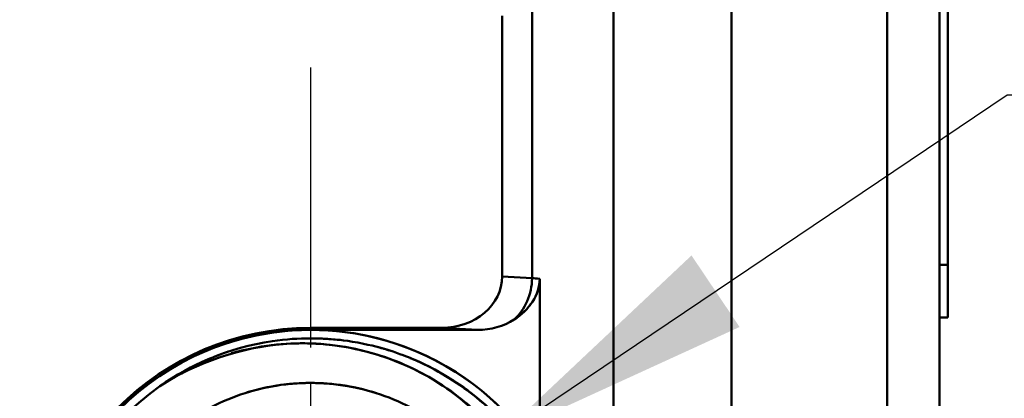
# Model space of a CAD drawing. Header units: millimetres. Extents: x -201 to 158, y 22 to 322.
# Tile 13 of 40: x -142.09 to -132.7, y 235.94 to 239.55. Entities that reach past the tile are written whole.
import ezdxf

# ---------------------------------------------------------------- set-up
doc = ezdxf.new("R2010")
doc.units = ezdxf.units.MM
doc.linetypes.add('CHAIN', pattern=[0.3543, 0.2362, -0.0295, 0.0591, -0.0295])
for name, color, linetype, lineweight in [('Bemaßungen(DIN)', 179, 'Continuous', 25), ('Mittelpunktmarkierung(DIN)', 179, 'Continuous', 25), ('Sichtbare Kanten(DIN)', 179, 'Continuous', 50), ('Symbole(DIN)', 179, 'Continuous', 25)]:
    doc.layers.add(name, color=color, linetype=linetype, lineweight=lineweight)
doc.styles.add('STANDARD-BSI~0', font='arial.ttf')
doc.dimstyles.new('Katalogzeichnungen', dxfattribs={"dimtxt": 3.5, "dimasz": 2.5, "dimexe": 2, "dimexo": 0, "dimgap": 0.8, "dimtad": 1, "dimrnd": 1e-08, "dimdsep": 46, "dimtxsty": 'STANDARD-BSI~0', "dimcen": 0.09, "dimdle": 10, "dimclrd": 250, "dimclre": 250, "dimclrt": 250, "dimazin": 2, "dimtfac": 1, "dimtmove": 0, "dimatfit": 3, "dimfxl": 1, "dimtolj": 1, "dimtzin": 0, "dimlwd": 25, "dimlwe": 25, "dimarcsym": 0})
doc.dimstyles.new('STANDARD-DIN$7', dxfattribs={"dimtxt": 3.5, "dimasz": 2.5, "dimexe": 3.175, "dimexo": 0, "dimgap": 0.8, "dimtad": 1, "dimrnd": 1e-08, "dimtxsty": 'STANDARD-BSI~0', "dimcen": 0.09, "dimdle": 10, "dimclrd": 179, "dimclre": 250, "dimclrt": 250, "dimazin": 2, "dimtfac": 1, "dimtmove": 0, "dimatfit": 3, "dimfxl": 1, "dimtolj": 1, "dimtzin": 0, "dimlwd": 25, "dimlwe": 25, "dimarcsym": 0})

# ---------------------------------------------------------------- blocks, each defined once
blk = doc.blocks.new('*D7')
at = {"layer": 'Bemaßungen(DIN)', "color": 250, "linetype": 'Continuous', "lineweight": 25}
for p, q in [((-115.8072, 236.5099), (-115.8072, 239.0099)), ((-144.8155, 234.0099), (-113.8072, 234.0099)), ((-115.8072, 234.0099), (-115.8072, 229.5099)), ((-137.1727, 229.5099), (-113.8072, 229.5099)), ((-115.8072, 227.0099), (-115.8072, 216.3707))]:
    blk.add_line(p, q, dxfattribs=at)
at = {"layer": 'Bemaßungen(DIN)', "color": 250, "linetype": 'Continuous'}
for points in [[(-116.2239, 236.5099), (-115.3905, 236.5099), (-115.8072, 234.0099)], [(-116.2239, 227.0099), (-115.3905, 227.0099), (-115.8072, 229.5099)]]:
    blk.add_solid(points, dxfattribs=at)
at = {"layer": 'Defpoints', "color": 0, "linetype": 'Continuous'}
for p in [(-144.8155, 234.0099), (-137.1727, 229.5099), (-115.8072, 229.5099)]:
    blk.add_point(p, dxfattribs=at)
at = {"layer": 'Bemaßungen(DIN)', "color": 250, "linetype": 'Continuous', "lineweight": 25, "insert": (-120.1669, 217.1707), "char_height": 3.5, "attachment_point": 1, "rotation": 90, "style": 'STANDARD-BSI~0'}
blk.add_mtext('\\A1;4.5', dxfattribs=at)

msp = doc.modelspace()

# ---------------------------------------------------------------- linework, layer by layer
at = {"layer": 'Mittelpunktmarkierung(DIN)', "linetype": 'CHAIN', "ltscale": 11.291531}
msp.add_line((-139.3155, 239.0907), (-139.3155, 228.9292), dxfattribs=at)
at = {"layer": 'Sichtbare Kanten(DIN)'}
for p, q in [((-135.3016, 230.01), (-135.3016, 292.5099)), ((-135.3016, 292.5099), (-135.3016, 230.01)), ((-133.8155, 292.5099), (-133.8155, 231.5099)), ((-133.8155, 292.5099), (-133.8155, 231.5099)), ((-133.3155, 231.5099), (-133.3155, 292.5099)), ((-133.2355, 237.2099), (-133.2355, 291.8599)), ((-133.2355, 291.8599), (-133.2355, 237.2099)), ((-133.2355, 291.8599), (-133.2355, 237.2099)), ((-136.4275, 241.792), (-136.4275, 229.5099)), ((-136.4275, 229.5099), (-136.4275, 241.792)), ((-137.2026, 237.085), (-137.2026, 241.2541)), ((-137.2026, 241.2541), (-137.2026, 237.085)), ((-137.488, 239.5857), (-137.488, 237.101)), ((-137.488, 239.5857), (-137.488, 237.101)), ((-137.488, 237.101), (-137.488, 239.5857)), ((-133.3155, 237.2099), (-133.2355, 237.2099)), ((-133.2355, 237.2099), (-133.3155, 237.2099)), ((-133.2355, 237.2099), (-133.3155, 237.2099)), ((-133.2355, 236.7099), (-133.2355, 237.2099)), ((-133.2355, 237.2099), (-133.2355, 236.7099)), ((-133.2355, 236.7099), (-133.2355, 237.2099)), ((-133.2355, 237.2099), (-133.2355, 236.7099)), ((-137.2026, 237.085), (-137.488, 237.101)), ((-137.2026, 237.085), (-137.488, 237.101)), ((-137.13, 235.3826), (-137.13, 237.079)), ((-137.13, 237.079), (-137.13, 235.3826)), ((-133.3155, 236.7099), (-133.2355, 236.7099)), ((-133.3155, 236.7099), (-133.2355, 236.7099)), ((-133.3155, 236.7099), (-133.2355, 236.7099)), ((-138.0667, 236.6099), (-139.3155, 236.6099)), ((-138.0667, 236.6099), (-139.3155, 236.6099)), ((-139.3155, 236.6099), (-139.3155, 236.5907)), ((-139.3155, 236.5907), (-139.3155, 236.6099)), ((-139.3155, 236.6099), (-138.0667, 236.6099)), ((-139.3155, 236.5907), (-137.723, 236.5907)), ((-137.723, 236.5907), (-139.3155, 236.5907)), ((-138.0667, 236.6099), (-137.723, 236.5907)), ((-138.0667, 236.6099), (-137.723, 236.5907))]:
    msp.add_line(p, q, dxfattribs=at)
for radius, start, end in [(2.6, 90, 270), (2.6, 90, 270), (2.6, 90, 270), (2.5808, 32.1324, 327.8676), (2.5808, 32.1324, 327.8676), (2.5808, 90, 270), (2.5808, 32.1324, 90), (2.5, 125.15677, 206.83313), (2.5, 125.15677, 206.83313), (2.5, 125.15677, 206.83313), (2.5, 125.15677, 206.83313)]:
    msp.add_arc((-139.3155, 234.0099), radius, start, end, dxfattribs=at)
for centre, major_axis, ratio, start_param, end_param in [((-138.0776, 237.1102), (-0.5889, 0.0329), 0.847676, 1.636628, 3.18893), ((-138.0776, 237.1102), (-0.5889, 0.0329), 0.847676, 1.636628, 3.18893), ((-138.0776, 237.1102), (-0.5889, 0.0329), 0.847676, 1.636628, 3.18893), ((-137.6266, 237.085), (-0.0279, -0.4992), 0.847676, 0.704026, 1.618133), ((-137.6266, 237.085), (0.0279, 0.4992), 0.847676, 3.845619, 4.759726), ((-136.715, 237.1049), (-0.575, 0), 0.065287, 0.558505, 0.764412), ((-136.715, 237.1049), (-0.575, 0), 0.065287, 0.558505, 0.764412), ((-137.7339, 237.091), (-0.5889, 0.0329), 0.847676, 1.636628, 2.274823), ((-137.7339, 237.091), (-0.5889, 0.0329), 0.847676, 1.636628, 2.274823)]:
    msp.add_ellipse(centre, major_axis=major_axis, ratio=ratio, start_param=start_param, end_param=end_param, dxfattribs=at)
for points, knots in [([(-137.374, 236.6892), (-137.3632, 236.6961), (-137.3278, 236.7171), (-137.2796, 236.7632), (-137.2429, 236.7983), (-137.2189, 236.83), (-137.2026, 236.8542), (-137.1773, 236.892), (-137.1604, 236.9284), (-137.1494, 236.9613), (-137.1362, 237.001), (-137.13, 237.0408), (-137.13, 237.079)], [0, 0, 0, 0, 0.25, 0.25, 0.25, 0.5, 0.5, 0.5, 0.75, 0.75, 0.75, 1, 1, 1, 1]), ([(-137.374, 236.6892), (-137.3031, 236.7344), (-137.246, 236.7895), (-137.2001, 236.858), (-137.1542, 236.9265), (-137.13, 237.0014), (-137.13, 237.079)], [0, 0, 0, 0, 0.5, 0.5, 0.5, 1, 1, 1, 1]), ([(-137.0332, 235.0304), (-137.0761, 235.1262), (-137.1265, 235.2227), (-137.1853, 235.3184), (-137.3662, 235.6131), (-137.5145, 235.7443), (-137.5446, 235.7746), (-137.5801, 235.8102), (-137.7123, 235.958), (-138.0011, 236.1365), (-138.1784, 236.2461), (-138.3577, 236.3263), (-138.5296, 236.3832), (-138.6052, 236.4082), (-138.6984, 236.4353), (-138.8101, 236.4583), (-138.9672, 236.4908), (-139.0646, 236.4976), (-139.0987, 236.5005), (-139.1663, 236.5064), (-139.2387, 236.51), (-139.3155, 236.5101), (-139.4279, 236.5101), (-139.55, 236.5024), (-139.6804, 236.4832), (-140.0989, 236.4214), (-140.4654, 236.2579), (-140.755, 236.0539)], [0.97698426, 0.97698426, 0.97698426, 0.97698426, 0.9786377, 0.9786377, 0.9786377, 0.98168945, 0.98168945, 0.98168945, 0.98474121, 0.98474121, 0.98474121, 0.98779297, 0.98779297, 0.98779297, 0.98931885, 0.98931885, 0.98931885, 0.99084473, 0.99084473, 0.99084473, 0.99208376, 0.99208376, 0.99208376, 0.99389648, 0.99389648, 0.99389648, 1, 1, 1, 1]), ([(-137.0332, 235.0304), (-137.0761, 235.1262), (-137.1265, 235.2227), (-137.1853, 235.3184), (-137.3662, 235.6131), (-137.5145, 235.7443), (-137.5446, 235.7746), (-137.5801, 235.8102), (-137.7123, 235.958), (-138.0011, 236.1365), (-138.1784, 236.2461), (-138.3577, 236.3263), (-138.5296, 236.3832), (-138.6052, 236.4082), (-138.6984, 236.4353), (-138.8101, 236.4583), (-138.9672, 236.4908), (-139.0646, 236.4976), (-139.0987, 236.5005), (-139.1663, 236.5064), (-139.2387, 236.51), (-139.3155, 236.5101), (-139.4279, 236.5101), (-139.55, 236.5024), (-139.6804, 236.4832), (-140.0989, 236.4214), (-140.4654, 236.2579), (-140.755, 236.0539)], [0.97698426, 0.97698426, 0.97698426, 0.97698426, 0.9786377, 0.9786377, 0.9786377, 0.98168945, 0.98168945, 0.98168945, 0.98474121, 0.98474121, 0.98474121, 0.98779297, 0.98779297, 0.98779297, 0.98931885, 0.98931885, 0.98931885, 0.99084473, 0.99084473, 0.99084473, 0.99208376, 0.99208376, 0.99208376, 0.99389648, 0.99389648, 0.99389648, 1, 1, 1, 1]), ([(-138.2348, 236.167), (-138.4175, 236.2664), (-138.6195, 236.3508), (-138.887, 236.4083), (-139.16, 236.467), (-139.3851, 236.4701), (-139.5786, 236.4554), (-139.9656, 236.4261), (-140.4039, 236.284), (-140.755, 236.0539)], [0.5025474, 0.5025474, 0.5025474, 0.5025474, 0.625, 0.625, 0.625, 0.75, 0.75, 0.75, 1, 1, 1, 1]), ([(-138.2348, 236.167), (-138.4175, 236.2664), (-138.6195, 236.3508), (-138.887, 236.4083), (-139.16, 236.467), (-139.3851, 236.4701), (-139.5786, 236.4554), (-139.9656, 236.4261), (-140.4039, 236.284), (-140.755, 236.0539)], [0.5025474, 0.5025474, 0.5025474, 0.5025474, 0.625, 0.625, 0.625, 0.75, 0.75, 0.75, 1, 1, 1, 1]), ([(-140.0699, 236.3679), (-139.8128, 236.4414), (-139.5594, 236.4692), (-139.3274, 236.4615), (-139.3242, 236.4614), (-139.3202, 236.4612), (-139.3155, 236.4611), (-139.2686, 236.4594), (-139.1459, 236.4575), (-138.953, 236.4216), (-138.772, 236.3879), (-138.6529, 236.3467), (-138.5898, 236.3245), (-138.394, 236.2556), (-138.1628, 236.147), (-137.9283, 235.9695), (-137.8166, 235.8848), (-137.7161, 235.7936), (-137.6271, 235.6983), (-137.5452, 235.6107), (-137.473, 235.5196), (-137.4093, 235.4274), (-137.2306, 235.1683), (-137.139, 234.9302), (-137.0857, 234.7496), (-137.0857, 234.7496), (-137.0857, 234.7496), (-137.0857, 234.7496)], [0.0589441, 0.0589441, 0.0589441, 0.0589441, 0.125, 0.125, 0.125, 0.1278556, 0.1278556, 0.1278556, 0.15625, 0.15625, 0.15625, 0.1875, 0.1875, 0.1875, 0.25, 0.25, 0.25, 0.2825625, 0.2825625, 0.2825625, 0.3125, 0.3125, 0.3125, 0.375, 0.375, 0.375, 0.3750001, 0.3750001, 0.3750001, 0.3750001]), ([(-140.0699, 236.3679), (-139.8128, 236.4414), (-139.5594, 236.4692), (-139.3274, 236.4615), (-139.3242, 236.4614), (-139.3202, 236.4612), (-139.3155, 236.4611), (-139.2686, 236.4594), (-139.1459, 236.4575), (-138.953, 236.4216), (-138.772, 236.3879), (-138.6529, 236.3467), (-138.5898, 236.3245), (-138.394, 236.2556), (-138.1628, 236.147), (-137.9283, 235.9695), (-137.8166, 235.8848), (-137.7161, 235.7936), (-137.6271, 235.6983), (-137.5452, 235.6107), (-137.473, 235.5196), (-137.4093, 235.4274), (-137.2306, 235.1683), (-137.139, 234.9302), (-137.0857, 234.7496), (-137.0857, 234.7496), (-137.0857, 234.7496), (-137.0857, 234.7496)], [0.0589441, 0.0589441, 0.0589441, 0.0589441, 0.125, 0.125, 0.125, 0.1278556, 0.1278556, 0.1278556, 0.15625, 0.15625, 0.15625, 0.1875, 0.1875, 0.1875, 0.25, 0.25, 0.25, 0.2825625, 0.2825625, 0.2825625, 0.3125, 0.3125, 0.3125, 0.375, 0.375, 0.375, 0.3750001, 0.3750001, 0.3750001, 0.3750001]), ([(-140.1012, 236.3834), (-140.163, 236.3629), (-140.2187, 236.3417), (-140.2683, 236.3213), (-140.3379, 236.2926), (-140.414, 236.2576), (-140.4949, 236.2143)], [0.749565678, 0.749565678, 0.749565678, 0.749565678, 0.75062779, 0.75062779, 0.75062779, 0.752044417, 0.752044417, 0.752044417, 0.752044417]), ([(-140.1012, 236.3834), (-140.163, 236.3629), (-140.2187, 236.3417), (-140.2683, 236.3213), (-140.3379, 236.2926), (-140.414, 236.2576), (-140.4949, 236.2143)], [0.749565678, 0.749565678, 0.749565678, 0.749565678, 0.75062779, 0.75062779, 0.75062779, 0.752044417, 0.752044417, 0.752044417, 0.752044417]), ([(-138.5671, 236.3953), (-138.5895, 236.4023), (-138.612, 236.409), (-138.6345, 236.4154), (-138.6428, 236.4178), (-138.6547, 236.4212), (-138.6703, 236.4255)], [0.7415327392, 0.7415327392, 0.7415327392, 0.7415327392, 0.7419084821, 0.7419084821, 0.7419084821, 0.7423036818, 0.7423036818, 0.7423036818, 0.7423036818]), ([(-138.5671, 236.3953), (-138.5895, 236.4023), (-138.612, 236.409), (-138.6345, 236.4154), (-138.6428, 236.4178), (-138.6547, 236.4212), (-138.6703, 236.4255)], [0.7415327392, 0.7415327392, 0.7415327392, 0.7415327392, 0.7419084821, 0.7419084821, 0.7419084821, 0.7423036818, 0.7423036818, 0.7423036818, 0.7423036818]), ([(-137.6782, 235.8996), (-137.7447, 235.9573), (-137.8257, 236.021), (-137.9239, 236.0869), (-138.1095, 236.2112), (-138.2868, 236.2944), (-138.4411, 236.352), (-138.4435, 236.3529), (-138.446, 236.3539), (-138.4486, 236.3549)], [0.818652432, 0.818652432, 0.818652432, 0.818652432, 0.819946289, 0.819946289, 0.819946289, 0.822998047, 0.822998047, 0.822998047, 0.823096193, 0.823096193, 0.823096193, 0.823096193]), ([(-137.6152, 235.8438), (-137.6981, 235.9218), (-137.8286, 236.0327), (-138.0242, 236.1506), (-138.1347, 236.2173), (-138.249, 236.2745), (-138.3654, 236.3223)], [0.736362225, 0.736362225, 0.736362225, 0.736362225, 0.738420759, 0.738420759, 0.738420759, 0.740399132, 0.740399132, 0.740399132, 0.740399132]), ([(-137.6152, 235.8438), (-137.6981, 235.9218), (-137.8286, 236.0327), (-138.0242, 236.1506), (-138.1347, 236.2173), (-138.249, 236.2745), (-138.3654, 236.3223)], [0.736362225, 0.736362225, 0.736362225, 0.736362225, 0.738420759, 0.738420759, 0.738420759, 0.740399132, 0.740399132, 0.740399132, 0.740399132]), ([(-137.0332, 235.0304), (-137.0706, 235.114), (-137.1131, 235.1967), (-137.1609, 235.2779), (-137.1792, 235.309), (-137.2275, 235.3939), (-137.3228, 235.5197), (-137.3967, 235.6172), (-137.4624, 235.6897), (-137.5131, 235.7425), (-137.5226, 235.7523), (-137.5341, 235.7641), (-137.5477, 235.7777), (-137.6188, 235.849), (-137.7474, 235.9737), (-137.9617, 236.1117), (-138.0273, 236.1539), (-138.1051, 236.2002), (-138.1954, 236.2459)], [0.894807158, 0.894807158, 0.894807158, 0.894807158, 0.896240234, 0.896240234, 0.896240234, 0.897766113, 0.897766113, 0.897766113, 0.899291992, 0.899291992, 0.899291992, 0.89978232, 0.89978232, 0.89978232, 0.90234375, 0.90234375, 0.90234375, 0.904155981, 0.904155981, 0.904155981, 0.904155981]), ([(-141.3849, 234.1601), (-141.386, 234.1451), (-141.3869, 234.1302), (-141.3877, 234.1152), (-141.3895, 234.0801), (-141.3904, 234.045), (-141.3904, 234.0099), (-141.3905, 233.928), (-141.3856, 233.8461), (-141.376, 233.7652), (-141.3623, 233.6497), (-141.3385, 233.5346), (-141.3053, 233.4223), (-141.2722, 233.31), (-141.2296, 233.2004), (-141.1783, 233.096), (-141.0785, 232.8925), (-140.9431, 232.7031), (-140.7827, 232.5427), (-140.7784, 232.5384), (-140.7741, 232.5341), (-140.7698, 232.5298), (-140.6038, 232.3668), (-140.4075, 232.2302), (-140.1969, 232.1314), (-139.9862, 232.0326), (-139.7554, 231.9688), (-139.5239, 231.9454), (-139.4549, 231.9385), (-139.3852, 231.9349), (-139.3155, 231.935), (-139.2682, 231.935), (-139.2209, 231.9367), (-139.1737, 231.9399), (-139.0569, 231.9479), (-138.9407, 231.9658), (-138.8277, 231.9931), (-138.6016, 232.0478), (-138.3817, 232.1423), (-138.1865, 232.269), (-138.0889, 232.3323), (-137.996, 232.4044), (-137.9098, 232.4837), (-137.8889, 232.503), (-137.8684, 232.5227), (-137.8483, 232.5427), (-137.7855, 232.6054), (-137.7269, 232.6721), (-137.6731, 232.7418), (-137.602, 232.8339), (-137.5384, 232.9327), (-137.4834, 233.0361), (-137.4284, 233.1396), (-137.3821, 233.2476), (-137.3455, 233.3581), (-137.309, 233.4685), (-137.2817, 233.5829), (-137.2641, 233.6988), (-137.2485, 233.8019), (-137.2405, 233.9062), (-137.2405, 234.0099), (-137.2405, 234.0227), (-137.2406, 234.0355), (-137.2408, 234.0483), (-137.2451, 234.2809), (-137.2897, 234.5159), (-137.3708, 234.7339), (-137.4114, 234.8429), (-137.4617, 234.9492), (-137.5205, 235.0506), (-137.5793, 235.152), (-137.6466, 235.2485), (-137.7211, 235.3379), (-137.7612, 235.3861), (-137.8036, 235.4326), (-137.8482, 235.4772), (-137.8864, 235.5153), (-137.9261, 235.5519), (-137.9672, 235.587), (-138.0562, 235.6631), (-138.1516, 235.7318), (-138.2515, 235.7914), (-138.4512, 235.9107), (-138.6744, 235.9971), (-138.9025, 236.0434), (-139.0165, 236.0666), (-139.1333, 236.0801), (-139.2504, 236.0838), (-139.2721, 236.0845), (-139.2938, 236.0849), (-139.3155, 236.0849), (-139.4109, 236.0849), (-139.5062, 236.0783), (-139.6001, 236.0653), (-139.7153, 236.0494), (-139.8299, 236.0234), (-139.9416, 235.9881), (-140.0532, 235.9527), (-140.162, 235.908), (-140.2656, 235.8547), (-140.3641, 235.8039), (-140.4591, 235.7449), (-140.5484, 235.6789)], [0.9223399, 0.9223399, 0.9223399, 0.9223399, 0.92264939, 0.92264939, 0.92264939, 0.92337496, 0.92337496, 0.92337496, 0.92507019, 0.92507019, 0.92507019, 0.92749081, 0.92749081, 0.92749081, 0.92991142, 0.92991142, 0.92991142, 0.93462759, 0.93462759, 0.93462759, 0.93475423, 0.93475423, 0.93475423, 0.93959544, 0.93959544, 0.93959544, 0.94443839, 0.94443839, 0.94443839, 0.94588145, 0.94588145, 0.94588145, 0.94685895, 0.94685895, 0.94685895, 0.94927951, 0.94927951, 0.94927951, 0.9541217, 0.9541217, 0.9541217, 0.95654261, 0.95654261, 0.95654261, 0.95712984, 0.95712984, 0.95712984, 0.95896352, 0.95896352, 0.95896352, 0.96138427, 0.96138427, 0.96138427, 0.96380502, 0.96380502, 0.96380502, 0.96622623, 0.96622623, 0.96622623, 0.96838147, 0.96838147, 0.96838147, 0.96864743, 0.96864743, 0.96864743, 0.97348841, 0.97348841, 0.97348841, 0.97591, 0.97591, 0.97591, 0.97833159, 0.97833159, 0.97833159, 0.97963622, 0.97963622, 0.97963622, 0.98075225, 0.98075225, 0.98075225, 0.98317291, 0.98317291, 0.98317291, 0.98801521, 0.98801521, 0.98801521, 0.99043595, 0.99043595, 0.99043595, 0.99088449, 0.99088449, 0.99088449, 0.99285669, 0.99285669, 0.99285669, 0.99527737, 0.99527737, 0.99527737, 0.99769804, 0.99769804, 0.99769804, 1, 1, 1, 1]), ([(-139.9189, 235.9951), (-139.9111, 235.9975), (-139.9032, 235.9998), (-139.8953, 236.0021), (-139.7828, 236.0349), (-139.6675, 236.0582), (-139.5519, 236.0714), (-139.5036, 236.077), (-139.4551, 236.0808), (-139.4063, 236.0829)], [0.109041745, 0.109041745, 0.109041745, 0.109041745, 0.109211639, 0.109211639, 0.109211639, 0.111633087, 0.111633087, 0.111633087, 0.112643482, 0.112643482, 0.112643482, 0.112643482]), ([(-139.9189, 235.9951), (-139.9111, 235.9975), (-139.9032, 235.9998), (-139.8953, 236.0021), (-139.7828, 236.0349), (-139.6675, 236.0582), (-139.5519, 236.0714), (-139.5036, 236.077), (-139.4551, 236.0808), (-139.4063, 236.0829)], [0.109041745, 0.109041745, 0.109041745, 0.109041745, 0.109211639, 0.109211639, 0.109211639, 0.111633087, 0.111633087, 0.111633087, 0.112643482, 0.112643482, 0.112643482, 0.112643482]), ([(-139.7091, 236.0472), (-139.6365, 236.0612), (-139.5629, 236.0713), (-139.489, 236.0776), (-139.4472, 236.0811), (-139.4053, 236.0833), (-139.3634, 236.0843)], [0.020524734, 0.020524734, 0.020524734, 0.020524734, 0.022057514, 0.022057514, 0.022057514, 0.022923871, 0.022923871, 0.022923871, 0.022923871]), ([(-139.7091, 236.0472), (-139.6365, 236.0612), (-139.5629, 236.0713), (-139.489, 236.0776), (-139.4472, 236.0811), (-139.4053, 236.0833), (-139.3634, 236.0843)], [0.020524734, 0.020524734, 0.020524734, 0.020524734, 0.022057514, 0.022057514, 0.022057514, 0.022923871, 0.022923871, 0.022923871, 0.022923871]), ([(-139.1748, 236.0801), (-139.1886, 236.081), (-139.2024, 236.0818), (-139.2162, 236.0825), (-139.2493, 236.0841), (-139.2824, 236.0849), (-139.3155, 236.0849), (-139.3309, 236.0849), (-139.3463, 236.0847), (-139.3617, 236.0844)], [0.53985411, 0.53985411, 0.53985411, 0.53985411, 0.540140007, 0.540140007, 0.540140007, 0.540824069, 0.540824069, 0.540824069, 0.541142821, 0.541142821, 0.541142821, 0.541142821]), ([(-139.2427, 236.0836), (-139.2291, 236.0831), (-139.2155, 236.0825), (-139.2018, 236.0817), (-139.1436, 236.0785), (-139.0855, 236.0729), (-139.0279, 236.0648)], [0.113771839, 0.113771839, 0.113771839, 0.113771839, 0.11405366, 0.11405366, 0.11405366, 0.115258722, 0.115258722, 0.115258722, 0.115258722]), ([(-139.2427, 236.0836), (-139.2291, 236.0831), (-139.2155, 236.0825), (-139.2018, 236.0817), (-139.1436, 236.0785), (-139.0855, 236.0729), (-139.0279, 236.0648)], [0.113771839, 0.113771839, 0.113771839, 0.113771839, 0.11405366, 0.11405366, 0.11405366, 0.115258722, 0.115258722, 0.115258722, 0.115258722]), ([(-139.906, 235.999), (-139.907, 235.9987), (-139.9079, 235.9984), (-139.9089, 235.9981), (-139.914, 235.9966), (-139.9191, 235.995), (-139.9243, 235.9934)], [0.5449607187, 0.5449607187, 0.5449607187, 0.5449607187, 0.5449814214, 0.5449814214, 0.5449814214, 0.5450921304, 0.5450921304, 0.5450921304, 0.5450921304])]:
    msp.add_open_spline(points, degree=3, knots=knots, dxfattribs=at)
for points in [[(-139.1208, 236.5024), (-139.1677, 236.5061), (-139.2153, 236.5085), (-139.2636, 236.5095)], [(-140.755, 236.0539), (-140.6179, 236.1437), (-140.4773, 236.2169), (-140.336, 236.2752)], [(-140.755, 236.0539), (-140.6179, 236.1437), (-140.4773, 236.2169), (-140.336, 236.2752)], [(-137.3489, 235.335), (-137.5361, 235.6328), (-137.8067, 235.9029), (-138.1099, 236.0938)], [(-137.3489, 235.335), (-137.5361, 235.6328), (-137.8067, 235.9029), (-138.1099, 236.0938)], [(-139.6701, 236.0542), (-139.6915, 236.0505), (-139.7128, 236.0465), (-139.7341, 236.0421)], [(-138.8999, 236.0427), (-138.9577, 236.0545), (-139.016, 236.0638), (-139.0745, 236.0707)], [(-139.0129, 236.0627), (-138.9026, 236.0463), (-138.7932, 236.021), (-138.6867, 235.9872)], [(-139.0129, 236.0627), (-138.9026, 236.0463), (-138.7932, 236.021), (-138.6867, 235.9872)], [(-138.8681, 236.0359), (-138.8733, 236.0371), (-138.8785, 236.0382), (-138.8837, 236.0393)]]:
    msp.add_open_spline(points, degree=3, dxfattribs=at)

# ---------------------------------------------------------------- dimensions: what is measured, and where the dimension line sits
at = {"layer": 'Bemaßungen(DIN)', "color": 250, "linetype": 'Continuous', "lineweight": 25}
dim = msp.add_linear_dim(base=(-115.8072, 229.5099), p1=(-144.8155, 234.0099), p2=(-137.1727, 229.5099), angle=270, dimstyle='Katalogzeichnungen', override={"dimdec": 2, "dimtp": 0, "dimtm": 0, "dimtdec": 2, "dimtofl": 1, "dimatfit": 1}, dxfattribs=at)
dim.commit()
dim.dimension.update_dxf_attribs({"geometry": '*D7', "text_midpoint": (-115.8072, 220.4403), "dimtype": 160})

# ---------------------------------------------------------------- leaders
at = {"layer": 'Symbole(DIN)', "color": 179, "linetype": 'Continuous', "lineweight": 25, "annotation_type": 0, "has_hookline": 1, "hookline_direction": 0, "text_width": 6.2336}
msp.add_leader([(-137.5269, 235.5644), (-132.6695, 238.8307), (-130.1695, 238.8307)], dimstyle='STANDARD-DIN$7', override={"dimtad": 0}, dxfattribs=at)

doc.saveas('drawing.dxf')
